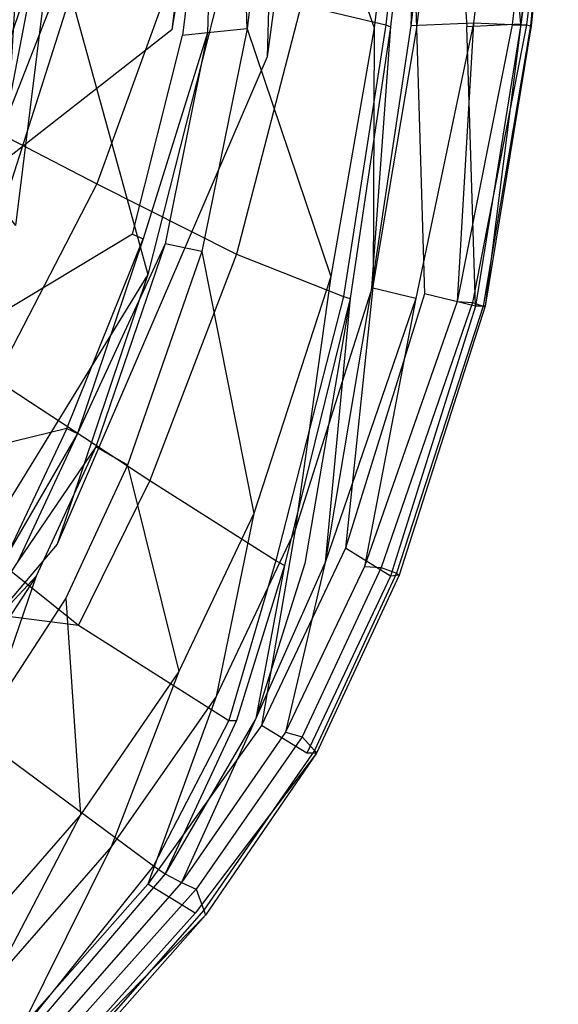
# Model space of a CAD drawing. Extents: x 0 to 0.36, y -0.48 to 0.
# Tile 8 of 25: x 0.303 to 0.359, y -0.422 to -0.32. Entities that reach past the tile are written whole.
import ezdxf

# ---------------------------------------------------------------- set-up
doc = ezdxf.new("R2010")
doc.units = 0
doc.layers.add('L0_VB_BECKEN_0_N_468310____REPL', color=7, linetype='CONTINUOUS')

msp = doc.modelspace()

# ---------------------------------------------------------------- linework, layer by layer
at = {"layer": 'L0_VB_BECKEN_0_N_468310____REPL', "color": 8}
for points, invisible_edges in [([(0.3362, -0.26758, 0.4414), (0.3287, -0.32368, 0.4414), (0.3294, -0.29458, 0.4031), (0.3362, -0.26758, 0.4414)], 14), ([(0.3533, -0.29228, 0.4245), (0.3501, -0.32018, 0.4245), (0.3469, -0.29238, 0.4227), (0.3533, -0.29228, 0.4245)], 14), ([(0.3541, -0.32038, 0.4268), (0.3501, -0.32018, 0.4245), (0.3533, -0.29228, 0.4245), (0.3541, -0.32038, 0.4268)], 14), ([(0.3579, -0.29228, 0.4577), (0.3526, -0.29258, 0.4603), (0.355, -0.32028, 0.4578), (0.3579, -0.29228, 0.4577)], 14), ([(0.3574, -0.29238, 0.4268), (0.3541, -0.32038, 0.4268), (0.3533, -0.29228, 0.4245), (0.3574, -0.29238, 0.4268)], 14), ([(0.3579, -0.29228, 0.4577), (0.355, -0.32028, 0.4578), (0.3589, -0.29238, 0.4535), (0.3579, -0.29228, 0.4577)], 14), ([(0.3221, -0.29308, 0.4524), (0.3047, -0.31388, 0.3948), (0.3188, -0.32088, 0.4523), (0.3221, -0.29308, 0.4524)], 14), ([(0.3221, -0.29308, 0.4524), (0.3188, -0.32088, 0.4523), (0.3232, -0.29328, 0.4566), (0.3221, -0.29308, 0.4524)], 14), ([(0.3232, -0.29328, 0.4566), (0.3188, -0.32088, 0.4523), (0.3199, -0.32148, 0.4565), (0.3232, -0.29328, 0.4566)], 14), ([(0.3225, -0.32118, 0.4595), (0.3232, -0.29328, 0.4566), (0.3199, -0.32148, 0.4565), (0.3225, -0.32118, 0.4595)], 13), ([(0.3266, -0.32078, 0.4603), (0.3258, -0.29308, 0.4596), (0.3225, -0.32118, 0.4595), (0.3266, -0.32078, 0.4603)], 14), ([(0.3232, -0.29328, 0.4566), (0.3225, -0.32118, 0.4595), (0.3258, -0.29308, 0.4596), (0.3232, -0.29328, 0.4566)], 14), ([(0.3299, -0.29268, 0.4603), (0.3258, -0.29308, 0.4596), (0.3266, -0.32078, 0.4603), (0.3299, -0.29268, 0.4603)], 14), ([(0.3398, -0.32068, 0.4603), (0.3299, -0.29268, 0.4603), (0.3266, -0.32078, 0.4603), (0.3398, -0.32068, 0.4603)], 13), ([(0.3299, -0.29268, 0.4603), (0.3398, -0.32068, 0.4603), (0.3431, -0.29258, 0.4603), (0.3299, -0.29268, 0.4603)], 14), ([(0.3441, -0.29238, 0.4193), (0.341, -0.32038, 0.4194), (0.3322, -0.31828, 0.3774), (0.3441, -0.29238, 0.4193)], 14), ([(0.3442, -0.32068, 0.4603), (0.3431, -0.29258, 0.4603), (0.3398, -0.32068, 0.4603), (0.3442, -0.32068, 0.4603)], 13), ([(0.3446, -0.29238, 0.4221), (0.3415, -0.32058, 0.4222), (0.341, -0.32038, 0.4194), (0.3446, -0.29238, 0.4221)], 14), ([(0.3441, -0.29238, 0.4193), (0.3446, -0.29238, 0.4221), (0.341, -0.32038, 0.4194), (0.3441, -0.29238, 0.4193)], 14), ([(0.3446, -0.29238, 0.4221), (0.3436, -0.32048, 0.4228), (0.3415, -0.32058, 0.4222), (0.3446, -0.29238, 0.4221)], 14), ([(0.3431, -0.29258, 0.4603), (0.3442, -0.32068, 0.4603), (0.3475, -0.29258, 0.4603), (0.3431, -0.29258, 0.4603)], 14), ([(0.3469, -0.29238, 0.4227), (0.3436, -0.32048, 0.4228), (0.3446, -0.29238, 0.4221), (0.3469, -0.29238, 0.4227)], 14), ([(0.3501, -0.32018, 0.4245), (0.3436, -0.32048, 0.4228), (0.3469, -0.29238, 0.4227), (0.3501, -0.32018, 0.4245)], 14), ([(0.3494, -0.32058, 0.4603), (0.3475, -0.29258, 0.4603), (0.3442, -0.32068, 0.4603), (0.3494, -0.32058, 0.4603)], 13), ([(0.3475, -0.29258, 0.4603), (0.3494, -0.32058, 0.4603), (0.3526, -0.29258, 0.4603), (0.3475, -0.29258, 0.4603)], 14), ([(0.355, -0.32028, 0.4578), (0.3526, -0.29258, 0.4603), (0.3494, -0.32058, 0.4603), (0.355, -0.32028, 0.4578)], 14), ([(0.3588, -0.29238, 0.4305), (0.3556, -0.32038, 0.4305), (0.3541, -0.32038, 0.4268), (0.3588, -0.29238, 0.4305)], 14), ([(0.3574, -0.29238, 0.4268), (0.3588, -0.29238, 0.4305), (0.3541, -0.32038, 0.4268), (0.3574, -0.29238, 0.4268)], 14), ([(0.3589, -0.29238, 0.4535), (0.355, -0.32028, 0.4578), (0.3561, -0.32048, 0.4535), (0.3589, -0.29238, 0.4535)], 14), ([(0.3589, -0.29238, 0.4498), (0.356, -0.32048, 0.4498), (0.3556, -0.32038, 0.4305), (0.3589, -0.29238, 0.4498)], 14), ([(0.3588, -0.29238, 0.4305), (0.3589, -0.29238, 0.4498), (0.3556, -0.32038, 0.4305), (0.3588, -0.29238, 0.4305)], 14), ([(0.3589, -0.29238, 0.4535), (0.3561, -0.32048, 0.4535), (0.356, -0.32048, 0.4498), (0.3589, -0.29238, 0.4535)], 14), ([(0.3589, -0.29238, 0.4498), (0.3589, -0.29238, 0.4535), (0.356, -0.32048, 0.4498), (0.3589, -0.29238, 0.4498)], 14), ([(0.2832, -0.29458, 0.3301), (0.3083, -0.31718, 0.3654), (0.2743, -0.34628, 0.34), (0.2832, -0.29458, 0.3301)], 14), ([(0.3294, -0.29458, 0.4031), (0.3163, -0.34628, 0.4065), (0.3083, -0.31718, 0.3654), (0.3294, -0.29458, 0.4031)], 14), ([(0.3294, -0.29458, 0.4031), (0.3287, -0.32368, 0.4414), (0.3163, -0.34628, 0.4065), (0.3294, -0.29458, 0.4031)], 14), ([(0.2868, -0.30428, 0.2791), (0.3093, -0.31048, 0.3089), (0.2797, -0.32298, 0.2791), (0.2868, -0.30428, 0.2791)], 14), ([(0.3093, -0.31048, 0.3089), (0.301, -0.33168, 0.3089), (0.2797, -0.32298, 0.2791), (0.3093, -0.31048, 0.3089)], 14), ([(0.3093, -0.31048, 0.3089), (0.3193, -0.31398, 0.3307), (0.301, -0.33168, 0.3089), (0.3093, -0.31048, 0.3089)], 14), ([(0.2979, -0.33388, 0.3839), (0.3047, -0.31388, 0.3948), (0.302, -0.31268, 0.3839), (0.2979, -0.33388, 0.3839)], 14), ([(0.3012, -0.33948, 0.3829), (0.3028, -0.31348, 0.3829), (0.3057, -0.31618, 0.3829), (0.3012, -0.33948, 0.3829)], 14), ([(0.3047, -0.31388, 0.3948), (0.2979, -0.33388, 0.3839), (0.3006, -0.33508, 0.3948), (0.3047, -0.31388, 0.3948)], 13), ([(0.3047, -0.31388, 0.3948), (0.3006, -0.33508, 0.3948), (0.3188, -0.32088, 0.4523), (0.3047, -0.31388, 0.3948)], 14), ([(0.3193, -0.31398, 0.3307), (0.311, -0.33688, 0.3307), (0.301, -0.33168, 0.3089), (0.3193, -0.31398, 0.3307)], 14), ([(0.3193, -0.31398, 0.3307), (0.3322, -0.31828, 0.3774), (0.311, -0.33688, 0.3307), (0.3193, -0.31398, 0.3307)], 14), ([(0.3057, -0.31618, 0.3829), (0.3026, -0.34118, 0.3829), (0.3012, -0.33948, 0.3829), (0.3057, -0.31618, 0.3829)], 13), ([(0.3026, -0.34118, 0.3829), (0.3057, -0.31618, 0.3829), (0.3069, -0.31758, 0.3829), (0.3026, -0.34118, 0.3829)], 14), ([(0.3083, -0.31718, 0.3654), (0.2937, -0.36298, 0.3742), (0.2743, -0.34628, 0.34), (0.3083, -0.31718, 0.3654)], 14), ([(0.3083, -0.31718, 0.3654), (0.3163, -0.34628, 0.4065), (0.2937, -0.36298, 0.3742), (0.3083, -0.31718, 0.3654)], 14), ([(0.3322, -0.31828, 0.3774), (0.3255, -0.34418, 0.3774), (0.311, -0.33688, 0.3307), (0.3322, -0.31828, 0.3774)], 14), ([(0.3322, -0.31828, 0.3774), (0.341, -0.32038, 0.4194), (0.3255, -0.34418, 0.3774), (0.3322, -0.31828, 0.3774)], 14), ([(0.3188, -0.32088, 0.4523), (0.3006, -0.33508, 0.3948), (0.3147, -0.34208, 0.4522), (0.3188, -0.32088, 0.4523)], 14), ([(0.3147, -0.34208, 0.4522), (0.3199, -0.32148, 0.4565), (0.3188, -0.32088, 0.4523), (0.3147, -0.34208, 0.4522)], 14), ([(0.3266, -0.32078, 0.4603), (0.3225, -0.32118, 0.4595), (0.3219, -0.34388, 0.4603), (0.3266, -0.32078, 0.4603)], 14), ([(0.3353, -0.34648, 0.4603), (0.3266, -0.32078, 0.4603), (0.3219, -0.34388, 0.4603), (0.3353, -0.34648, 0.4603)], 13), ([(0.341, -0.32038, 0.4194), (0.3366, -0.34858, 0.4199), (0.3255, -0.34418, 0.3774), (0.341, -0.32038, 0.4194)], 14), ([(0.3266, -0.32078, 0.4603), (0.3353, -0.34648, 0.4603), (0.3398, -0.32068, 0.4603), (0.3266, -0.32078, 0.4603)], 14), ([(0.3397, -0.34728, 0.4603), (0.3398, -0.32068, 0.4603), (0.3353, -0.34648, 0.4603), (0.3397, -0.34728, 0.4603)], 13), ([(0.341, -0.32038, 0.4194), (0.3415, -0.32058, 0.4222), (0.3366, -0.34858, 0.4199), (0.341, -0.32038, 0.4194)], 14), ([(0.3415, -0.32058, 0.4222), (0.3373, -0.34878, 0.4228), (0.3366, -0.34858, 0.4199), (0.3415, -0.32058, 0.4222)], 14), ([(0.3415, -0.32058, 0.4222), (0.3395, -0.34768, 0.4233), (0.3373, -0.34878, 0.4228), (0.3415, -0.32058, 0.4222)], 14), ([(0.3441, -0.34878, 0.4246), (0.3395, -0.34768, 0.4233), (0.3436, -0.32048, 0.4228), (0.3441, -0.34878, 0.4246)], 14), ([(0.3436, -0.32048, 0.4228), (0.3395, -0.34768, 0.4233), (0.3415, -0.32058, 0.4222), (0.3436, -0.32048, 0.4228)], 14), ([(0.3398, -0.32068, 0.4603), (0.3397, -0.34728, 0.4603), (0.3442, -0.32068, 0.4603), (0.3398, -0.32068, 0.4603)], 14), ([(0.345, -0.34828, 0.4603), (0.3442, -0.32068, 0.4603), (0.3397, -0.34728, 0.4603), (0.345, -0.34828, 0.4603)], 13), ([(0.3501, -0.32018, 0.4245), (0.3441, -0.34878, 0.4246), (0.3436, -0.32048, 0.4228), (0.3501, -0.32018, 0.4245)], 14), ([(0.3501, -0.32018, 0.4245), (0.3484, -0.34908, 0.4268), (0.3441, -0.34878, 0.4246), (0.3501, -0.32018, 0.4245)], 14), ([(0.3442, -0.32068, 0.4603), (0.345, -0.34828, 0.4603), (0.3494, -0.32058, 0.4603), (0.3442, -0.32068, 0.4603)], 14), ([(0.3503, -0.34958, 0.4576), (0.3494, -0.32058, 0.4603), (0.345, -0.34828, 0.4603), (0.3503, -0.34958, 0.4576)], 14), ([(0.3541, -0.32038, 0.4268), (0.3484, -0.34908, 0.4268), (0.3501, -0.32018, 0.4245), (0.3541, -0.32038, 0.4268)], 14), ([(0.3556, -0.32038, 0.4305), (0.35, -0.34918, 0.4305), (0.3484, -0.34908, 0.4268), (0.3556, -0.32038, 0.4305)], 14), ([(0.3541, -0.32038, 0.4268), (0.3556, -0.32038, 0.4305), (0.3484, -0.34908, 0.4268), (0.3541, -0.32038, 0.4268)], 14), ([(0.355, -0.32028, 0.4578), (0.3494, -0.32058, 0.4603), (0.3503, -0.34958, 0.4576), (0.355, -0.32028, 0.4578)], 14), ([(0.3556, -0.32038, 0.4305), (0.356, -0.32048, 0.4498), (0.35, -0.34918, 0.4305), (0.3556, -0.32038, 0.4305)], 14), ([(0.356, -0.32048, 0.4498), (0.3511, -0.34958, 0.4498), (0.35, -0.34918, 0.4305), (0.356, -0.32048, 0.4498)], 14), ([(0.355, -0.32028, 0.4578), (0.3503, -0.34958, 0.4576), (0.3513, -0.34958, 0.4534), (0.355, -0.32028, 0.4578)], 14), ([(0.3561, -0.32048, 0.4535), (0.3513, -0.34958, 0.4534), (0.3511, -0.34958, 0.4498), (0.3561, -0.32048, 0.4535)], 14), ([(0.356, -0.32048, 0.4498), (0.3561, -0.32048, 0.4535), (0.3511, -0.34958, 0.4498), (0.356, -0.32048, 0.4498)], 14), ([(0.355, -0.32028, 0.4578), (0.3513, -0.34958, 0.4534), (0.3561, -0.32048, 0.4535), (0.355, -0.32028, 0.4578)], 14), ([(0.3199, -0.32148, 0.4565), (0.3147, -0.34208, 0.4522), (0.3158, -0.34258, 0.4563), (0.3199, -0.32148, 0.4565)], 13), ([(0.3225, -0.32118, 0.4595), (0.3158, -0.34258, 0.4563), (0.3181, -0.34308, 0.4593), (0.3225, -0.32118, 0.4595)], 14), ([(0.3225, -0.32118, 0.4595), (0.3199, -0.32148, 0.4565), (0.3158, -0.34258, 0.4563), (0.3225, -0.32118, 0.4595)], 14), ([(0.3225, -0.32118, 0.4595), (0.3181, -0.34308, 0.4593), (0.3219, -0.34388, 0.4603), (0.3225, -0.32118, 0.4595)], 14), ([(0.3287, -0.32368, 0.4414), (0.3069, -0.37428, 0.4414), (0.3163, -0.34628, 0.4065), (0.3287, -0.32368, 0.4414)], 14), ([(0.301, -0.33168, 0.3089), (0.311, -0.33688, 0.3307), (0.2905, -0.35028, 0.3089), (0.301, -0.33168, 0.3089)], 14), ([(0.3006, -0.33508, 0.3948), (0.2945, -0.35428, 0.3948), (0.3147, -0.34208, 0.4522), (0.3006, -0.33508, 0.3948)], 14), ([(0.311, -0.33688, 0.3307), (0.3005, -0.35718, 0.3307), (0.2905, -0.35028, 0.3089), (0.311, -0.33688, 0.3307)], 14), ([(0.311, -0.33688, 0.3307), (0.3255, -0.34418, 0.3774), (0.3005, -0.35718, 0.3307), (0.311, -0.33688, 0.3307)], 14), ([(0.3147, -0.34208, 0.4522), (0.2945, -0.35428, 0.3948), (0.3079, -0.36228, 0.4518), (0.3147, -0.34208, 0.4522)], 14), ([(0.3079, -0.36228, 0.4518), (0.3158, -0.34258, 0.4563), (0.3147, -0.34208, 0.4522), (0.3079, -0.36228, 0.4518)], 14), ([(0.3158, -0.34258, 0.4563), (0.3079, -0.36228, 0.4518), (0.309, -0.36278, 0.4559), (0.3158, -0.34258, 0.4563)], 13), ([(0.3158, -0.34258, 0.4563), (0.309, -0.36278, 0.4559), (0.3181, -0.34308, 0.4593), (0.3158, -0.34258, 0.4563)], 14), ([(0.3181, -0.34308, 0.4593), (0.309, -0.36278, 0.4559), (0.3109, -0.36418, 0.4592), (0.3181, -0.34308, 0.4593)], 14), ([(0.3181, -0.34308, 0.4593), (0.3109, -0.36418, 0.4592), (0.3142, -0.36608, 0.4603), (0.3181, -0.34308, 0.4593)], 14), ([(0.3219, -0.34388, 0.4603), (0.3181, -0.34308, 0.4593), (0.3142, -0.36608, 0.4603), (0.3219, -0.34388, 0.4603)], 14), ([(0.3255, -0.34418, 0.3774), (0.3165, -0.36768, 0.3775), (0.3005, -0.35718, 0.3307), (0.3255, -0.34418, 0.3774)], 14), ([(0.3273, -0.37108, 0.4603), (0.3219, -0.34388, 0.4603), (0.3142, -0.36608, 0.4603), (0.3273, -0.37108, 0.4603)], 13), ([(0.3255, -0.34418, 0.3774), (0.3366, -0.34858, 0.4199), (0.3165, -0.36768, 0.3775), (0.3255, -0.34418, 0.3774)], 14), ([(0.3219, -0.34388, 0.4603), (0.3273, -0.37108, 0.4603), (0.3353, -0.34648, 0.4603), (0.3219, -0.34388, 0.4603)], 14), ([(0.3163, -0.34628, 0.4065), (0.3069, -0.37428, 0.4414), (0.2873, -0.39348, 0.4065), (0.3163, -0.34628, 0.4065)], 14), ([(0.3163, -0.34628, 0.4065), (0.2873, -0.39348, 0.4065), (0.2937, -0.36298, 0.3742), (0.3163, -0.34628, 0.4065)], 14), ([(0.3316, -0.37278, 0.4603), (0.3353, -0.34648, 0.4603), (0.3273, -0.37108, 0.4603), (0.3316, -0.37278, 0.4603)], 13), ([(0.3353, -0.34648, 0.4603), (0.3316, -0.37278, 0.4603), (0.3397, -0.34728, 0.4603), (0.3353, -0.34648, 0.4603)], 14), ([(0.3368, -0.37468, 0.4603), (0.3397, -0.34728, 0.4603), (0.3316, -0.37278, 0.4603), (0.3368, -0.37468, 0.4603)], 13), ([(0.3397, -0.34728, 0.4603), (0.3368, -0.37468, 0.4603), (0.345, -0.34828, 0.4603), (0.3397, -0.34728, 0.4603)], 14), ([(0.3395, -0.34768, 0.4233), (0.3347, -0.37618, 0.4246), (0.3373, -0.34878, 0.4228), (0.3395, -0.34768, 0.4233)], 14), ([(0.3441, -0.34878, 0.4246), (0.3347, -0.37618, 0.4246), (0.3395, -0.34768, 0.4233), (0.3441, -0.34878, 0.4246)], 14), ([(0.345, -0.34828, 0.4603), (0.3368, -0.37468, 0.4603), (0.3415, -0.37758, 0.4573), (0.345, -0.34828, 0.4603)], 14), ([(0.3503, -0.34958, 0.4576), (0.345, -0.34828, 0.4603), (0.3415, -0.37758, 0.4573), (0.3503, -0.34958, 0.4576)], 14), ([(0.3366, -0.34858, 0.4199), (0.3296, -0.37598, 0.4206), (0.3165, -0.36768, 0.3775), (0.3366, -0.34858, 0.4199)], 14), ([(0.3366, -0.34858, 0.4199), (0.3373, -0.34878, 0.4228), (0.3296, -0.37598, 0.4206), (0.3366, -0.34858, 0.4199)], 14), ([(0.3373, -0.34878, 0.4228), (0.3305, -0.37648, 0.4236), (0.3296, -0.37598, 0.4206), (0.3373, -0.34878, 0.4228)], 14), ([(0.3373, -0.34878, 0.4228), (0.3326, -0.37628, 0.4241), (0.3305, -0.37648, 0.4236), (0.3373, -0.34878, 0.4228)], 14), ([(0.3373, -0.34878, 0.4228), (0.3347, -0.37618, 0.4246), (0.3326, -0.37628, 0.4241), (0.3373, -0.34878, 0.4228)], 14), ([(0.3441, -0.34878, 0.4246), (0.3388, -0.37658, 0.4268), (0.3347, -0.37618, 0.4246), (0.3441, -0.34878, 0.4246)], 14), ([(0.3484, -0.34908, 0.4268), (0.3388, -0.37658, 0.4268), (0.3441, -0.34878, 0.4246), (0.3484, -0.34908, 0.4268)], 14), ([(0.3484, -0.34908, 0.4268), (0.35, -0.34918, 0.4305), (0.3388, -0.37658, 0.4268), (0.3484, -0.34908, 0.4268)], 14), ([(0.35, -0.34918, 0.4305), (0.3405, -0.37668, 0.4305), (0.3388, -0.37658, 0.4268), (0.35, -0.34918, 0.4305)], 14), ([(0.35, -0.34918, 0.4305), (0.3511, -0.34958, 0.4498), (0.3405, -0.37668, 0.4305), (0.35, -0.34918, 0.4305)], 14), ([(0.3511, -0.34958, 0.4498), (0.3421, -0.37728, 0.4498), (0.3405, -0.37668, 0.4305), (0.3511, -0.34958, 0.4498)], 14), ([(0.3503, -0.34958, 0.4576), (0.3415, -0.37758, 0.4573), (0.3424, -0.37748, 0.4535), (0.3503, -0.34958, 0.4576)], 14), ([(0.3513, -0.34958, 0.4534), (0.3424, -0.37748, 0.4535), (0.3421, -0.37728, 0.4498), (0.3513, -0.34958, 0.4534)], 14), ([(0.3511, -0.34958, 0.4498), (0.3513, -0.34958, 0.4534), (0.3421, -0.37728, 0.4498), (0.3511, -0.34958, 0.4498)], 14), ([(0.3513, -0.34958, 0.4534), (0.3503, -0.34958, 0.4576), (0.3424, -0.37748, 0.4535), (0.3513, -0.34958, 0.4534)], 14), ([(0.2945, -0.35428, 0.3948), (0.2884, -0.36698, 0.3948), (0.3079, -0.36228, 0.4518), (0.2945, -0.35428, 0.3948)], 14), ([(0.3005, -0.35718, 0.3307), (0.3165, -0.36768, 0.3775), (0.2924, -0.36928, 0.3307), (0.3005, -0.35718, 0.3307)], 14), ([(0.3079, -0.36228, 0.4518), (0.2884, -0.36698, 0.3948), (0.3017, -0.37538, 0.4512), (0.3079, -0.36228, 0.4518)], 14), ([(0.3079, -0.36228, 0.4518), (0.3017, -0.37538, 0.4512), (0.309, -0.36278, 0.4559), (0.3079, -0.36228, 0.4518)], 14), ([(0.309, -0.36278, 0.4559), (0.3017, -0.37538, 0.4512), (0.3028, -0.37608, 0.4552), (0.309, -0.36278, 0.4559)], 14), ([(0.309, -0.36278, 0.4559), (0.3028, -0.37608, 0.4552), (0.3109, -0.36418, 0.4592), (0.309, -0.36278, 0.4559)], 14), ([(0.3109, -0.36418, 0.4592), (0.3028, -0.37608, 0.4552), (0.3047, -0.37758, 0.4591), (0.3109, -0.36418, 0.4592)], 14), ([(0.3109, -0.36418, 0.4592), (0.3047, -0.37758, 0.4591), (0.3078, -0.37988, 0.4603), (0.3109, -0.36418, 0.4592)], 14), ([(0.3142, -0.36608, 0.4603), (0.3109, -0.36418, 0.4592), (0.3078, -0.37988, 0.4603), (0.3142, -0.36608, 0.4603)], 14), ([(0.3195, -0.38748, 0.4603), (0.3142, -0.36608, 0.4603), (0.3078, -0.37988, 0.4603), (0.3195, -0.38748, 0.4603)], 13), ([(0.3142, -0.36608, 0.4603), (0.3195, -0.38748, 0.4603), (0.3273, -0.37108, 0.4603), (0.3142, -0.36608, 0.4603)], 14), ([(0.3165, -0.36768, 0.3775), (0.3091, -0.38268, 0.3775), (0.2924, -0.36928, 0.3307), (0.3165, -0.36768, 0.3775)], 14), ([(0.3165, -0.36768, 0.3775), (0.3296, -0.37598, 0.4206), (0.3091, -0.38268, 0.3775), (0.3165, -0.36768, 0.3775)], 14), ([(0.2924, -0.36928, 0.3307), (0.3091, -0.38268, 0.3775), (0.2836, -0.37948, 0.3307), (0.2924, -0.36928, 0.3307)], 14), ([(0.3234, -0.39008, 0.4603), (0.3273, -0.37108, 0.4603), (0.3195, -0.38748, 0.4603), (0.3234, -0.39008, 0.4603)], 13), ([(0.3273, -0.37108, 0.4603), (0.3234, -0.39008, 0.4603), (0.3316, -0.37278, 0.4603), (0.3273, -0.37108, 0.4603)], 14), ([(0.3281, -0.39308, 0.4603), (0.3316, -0.37278, 0.4603), (0.3234, -0.39008, 0.4603), (0.3281, -0.39308, 0.4603)], 13), ([(0.3316, -0.37278, 0.4603), (0.3281, -0.39308, 0.4603), (0.3368, -0.37468, 0.4603), (0.3316, -0.37278, 0.4603)], 14), ([(0.3069, -0.37428, 0.4414), (0.2728, -0.41438, 0.4414), (0.2873, -0.39348, 0.4065), (0.3069, -0.37428, 0.4414)], 14), ([(0.3368, -0.37468, 0.4603), (0.3281, -0.39308, 0.4603), (0.3328, -0.39598, 0.4574), (0.3368, -0.37468, 0.4603)], 14), ([(0.3415, -0.37758, 0.4573), (0.3368, -0.37468, 0.4603), (0.3328, -0.39598, 0.4574), (0.3415, -0.37758, 0.4573)], 14), ([(0.3028, -0.37608, 0.4552), (0.2947, -0.38828, 0.4547), (0.3047, -0.37758, 0.4591), (0.3028, -0.37608, 0.4552)], 14), ([(0.3296, -0.37598, 0.4206), (0.3247, -0.39258, 0.421), (0.3091, -0.38268, 0.3775), (0.3296, -0.37598, 0.4206)], 14), ([(0.3296, -0.37598, 0.4206), (0.3305, -0.37648, 0.4236), (0.3247, -0.39258, 0.421), (0.3296, -0.37598, 0.4206)], 14), ([(0.3305, -0.37648, 0.4236), (0.3255, -0.39258, 0.4234), (0.3247, -0.39258, 0.421), (0.3305, -0.37648, 0.4236)], 14), ([(0.3305, -0.37648, 0.4236), (0.3275, -0.39238, 0.4242), (0.3255, -0.39258, 0.4234), (0.3305, -0.37648, 0.4236)], 14), ([(0.3347, -0.37618, 0.4246), (0.3306, -0.39378, 0.4268), (0.3275, -0.39238, 0.4242), (0.3347, -0.37618, 0.4246)], 14), ([(0.3347, -0.37618, 0.4246), (0.3275, -0.39238, 0.4242), (0.3326, -0.37628, 0.4241), (0.3347, -0.37618, 0.4246)], 14), ([(0.3326, -0.37628, 0.4241), (0.3275, -0.39238, 0.4242), (0.3305, -0.37648, 0.4236), (0.3326, -0.37628, 0.4241)], 14), ([(0.3388, -0.37658, 0.4268), (0.3306, -0.39378, 0.4268), (0.3347, -0.37618, 0.4246), (0.3388, -0.37658, 0.4268)], 14), ([(0.3388, -0.37658, 0.4268), (0.3405, -0.37668, 0.4305), (0.3306, -0.39378, 0.4268), (0.3388, -0.37658, 0.4268)], 14), ([(0.3405, -0.37668, 0.4305), (0.3323, -0.39428, 0.4305), (0.3306, -0.39378, 0.4268), (0.3405, -0.37668, 0.4305)], 14), ([(0.3405, -0.37668, 0.4305), (0.3421, -0.37728, 0.4498), (0.3323, -0.39428, 0.4305), (0.3405, -0.37668, 0.4305)], 14), ([(0.3047, -0.37758, 0.4591), (0.2947, -0.38828, 0.4547), (0.2967, -0.38988, 0.4591), (0.3047, -0.37758, 0.4591)], 14), ([(0.2996, -0.39248, 0.4603), (0.3047, -0.37758, 0.4591), (0.2967, -0.38988, 0.4591), (0.2996, -0.39248, 0.4603)], 13), ([(0.3047, -0.37758, 0.4591), (0.2996, -0.39248, 0.4603), (0.3078, -0.37988, 0.4603), (0.3047, -0.37758, 0.4591)], 14), ([(0.3421, -0.37728, 0.4498), (0.3336, -0.39568, 0.4498), (0.3323, -0.39428, 0.4305), (0.3421, -0.37728, 0.4498)], 14), ([(0.3415, -0.37758, 0.4573), (0.3328, -0.39598, 0.4574), (0.3338, -0.39598, 0.4541), (0.3415, -0.37758, 0.4573)], 14), ([(0.3421, -0.37728, 0.4498), (0.3424, -0.37748, 0.4535), (0.3336, -0.39568, 0.4498), (0.3421, -0.37728, 0.4498)], 14), ([(0.3424, -0.37748, 0.4535), (0.3338, -0.39598, 0.4541), (0.3336, -0.39568, 0.4498), (0.3424, -0.37748, 0.4535)], 14), ([(0.3424, -0.37748, 0.4535), (0.3415, -0.37758, 0.4573), (0.3338, -0.39598, 0.4541), (0.3424, -0.37748, 0.4535)], 14), ([(0.2836, -0.37948, 0.3307), (0.3091, -0.38268, 0.3775), (0.3003, -0.39538, 0.3775), (0.2836, -0.37948, 0.3307)], 14), ([(0.3093, -0.40238, 0.4603), (0.3078, -0.37988, 0.4603), (0.2996, -0.39248, 0.4603), (0.3093, -0.40238, 0.4603)], 13), ([(0.3078, -0.37988, 0.4603), (0.3093, -0.40238, 0.4603), (0.3195, -0.38748, 0.4603), (0.3078, -0.37988, 0.4603)], 14), ([(0.3091, -0.38268, 0.3775), (0.3247, -0.39258, 0.421), (0.3003, -0.39538, 0.3775), (0.3091, -0.38268, 0.3775)], 14), ([(0.3125, -0.40568, 0.4603), (0.3195, -0.38748, 0.4603), (0.3093, -0.40238, 0.4603), (0.3125, -0.40568, 0.4603)], 13), ([(0.3195, -0.38748, 0.4603), (0.3125, -0.40568, 0.4603), (0.3234, -0.39008, 0.4603), (0.3195, -0.38748, 0.4603)], 14), ([(0.3163, -0.40958, 0.4603), (0.3234, -0.39008, 0.4603), (0.3125, -0.40568, 0.4603), (0.3163, -0.40958, 0.4603)], 13), ([(0.3234, -0.39008, 0.4603), (0.3163, -0.40958, 0.4603), (0.3281, -0.39308, 0.4603), (0.3234, -0.39008, 0.4603)], 14), ([(0.2996, -0.39248, 0.4603), (0.2976, -0.41578, 0.4603), (0.3093, -0.40238, 0.4603), (0.2996, -0.39248, 0.4603)], 14), ([(0.3275, -0.39238, 0.4242), (0.3198, -0.40938, 0.4268), (0.3181, -0.40848, 0.4242), (0.3275, -0.39238, 0.4242)], 14), ([(0.3275, -0.39238, 0.4242), (0.3181, -0.40848, 0.4242), (0.3255, -0.39258, 0.4234), (0.3275, -0.39238, 0.4242)], 14), ([(0.3306, -0.39378, 0.4268), (0.3198, -0.40938, 0.4268), (0.3275, -0.39238, 0.4242), (0.3306, -0.39378, 0.4268)], 14), ([(0.3247, -0.39258, 0.421), (0.3169, -0.40768, 0.4212), (0.3003, -0.39538, 0.3775), (0.3247, -0.39258, 0.421)], 14), ([(0.3281, -0.39308, 0.4603), (0.3163, -0.40958, 0.4603), (0.3212, -0.41258, 0.4575), (0.3281, -0.39308, 0.4603)], 14), ([(0.3255, -0.39258, 0.4234), (0.3181, -0.40848, 0.4242), (0.3169, -0.40768, 0.4212), (0.3255, -0.39258, 0.4234)], 14), ([(0.3247, -0.39258, 0.421), (0.3255, -0.39258, 0.4234), (0.3169, -0.40768, 0.4212), (0.3247, -0.39258, 0.421)], 14), ([(0.3328, -0.39598, 0.4574), (0.3281, -0.39308, 0.4603), (0.3212, -0.41258, 0.4575), (0.3328, -0.39598, 0.4574)], 14), ([(0.3306, -0.39378, 0.4268), (0.3323, -0.39428, 0.4305), (0.3198, -0.40938, 0.4268), (0.3306, -0.39378, 0.4268)], 14), ([(0.3323, -0.39428, 0.4305), (0.3213, -0.41008, 0.4305), (0.3198, -0.40938, 0.4268), (0.3323, -0.39428, 0.4305)], 14), ([(0.3323, -0.39428, 0.4305), (0.3336, -0.39568, 0.4498), (0.3213, -0.41008, 0.4305), (0.3323, -0.39428, 0.4305)], 14), ([(0.3003, -0.39538, 0.3775), (0.3169, -0.40768, 0.4212), (0.2883, -0.40858, 0.3775), (0.3003, -0.39538, 0.3775)], 14), ([(0.3338, -0.39598, 0.4541), (0.3212, -0.41258, 0.4575), (0.3223, -0.41278, 0.4545), (0.3338, -0.39598, 0.4541)], 14), ([(0.3338, -0.39598, 0.4541), (0.3328, -0.39598, 0.4574), (0.3212, -0.41258, 0.4575), (0.3338, -0.39598, 0.4541)], 14), ([(0.3336, -0.39568, 0.4498), (0.3221, -0.41228, 0.4498), (0.3213, -0.41008, 0.4305), (0.3336, -0.39568, 0.4498)], 14), ([(0.3336, -0.39568, 0.4498), (0.3338, -0.39598, 0.4541), (0.3221, -0.41228, 0.4498), (0.3336, -0.39568, 0.4498)], 14), ([(0.3338, -0.39598, 0.4541), (0.3223, -0.41278, 0.4545), (0.3221, -0.41228, 0.4498), (0.3338, -0.39598, 0.4541)], 14), ([(0.3002, -0.41978, 0.4603), (0.3093, -0.40238, 0.4603), (0.2976, -0.41578, 0.4603), (0.3002, -0.41978, 0.4603)], 13), ([(0.3093, -0.40238, 0.4603), (0.3002, -0.41978, 0.4603), (0.3125, -0.40568, 0.4603), (0.3093, -0.40238, 0.4603)], 14), ([(0.3032, -0.42438, 0.4603), (0.3125, -0.40568, 0.4603), (0.3002, -0.41978, 0.4603), (0.3032, -0.42438, 0.4603)], 13), ([(0.3125, -0.40568, 0.4603), (0.3032, -0.42438, 0.4603), (0.3163, -0.40958, 0.4603), (0.3125, -0.40568, 0.4603)], 14), ([(0.3169, -0.40768, 0.4212), (0.3034, -0.42448, 0.4212), (0.2883, -0.40858, 0.3775), (0.3169, -0.40768, 0.4212)], 14), ([(0.3169, -0.40768, 0.4212), (0.3181, -0.40848, 0.4242), (0.3034, -0.42448, 0.4212), (0.3169, -0.40768, 0.4212)], 14), ([(0.3034, -0.42448, 0.4212), (0.2866, -0.43818, 0.4212), (0.2883, -0.40858, 0.3775), (0.3034, -0.42448, 0.4212)], 14), ([(0.3181, -0.40848, 0.4242), (0.3035, -0.42558, 0.4236), (0.3034, -0.42448, 0.4212), (0.3181, -0.40848, 0.4242)], 14), ([(0.3181, -0.40848, 0.4242), (0.3198, -0.40938, 0.4268), (0.3035, -0.42558, 0.4236), (0.3181, -0.40848, 0.4242)], 14), ([(0.3163, -0.40958, 0.4603), (0.3032, -0.42438, 0.4603), (0.3074, -0.42798, 0.4579), (0.3163, -0.40958, 0.4603)], 14), ([(0.3198, -0.40938, 0.4268), (0.3051, -0.42618, 0.4268), (0.3035, -0.42558, 0.4236), (0.3198, -0.40938, 0.4268)], 14), ([(0.3198, -0.40938, 0.4268), (0.3213, -0.41008, 0.4305), (0.3051, -0.42618, 0.4268), (0.3198, -0.40938, 0.4268)], 14), ([(0.3212, -0.41258, 0.4575), (0.3163, -0.40958, 0.4603), (0.3074, -0.42798, 0.4579), (0.3212, -0.41258, 0.4575)], 14), ([(0.3213, -0.41008, 0.4305), (0.3062, -0.42698, 0.4305), (0.3051, -0.42618, 0.4268), (0.3213, -0.41008, 0.4305)], 14), ([(0.3213, -0.41008, 0.4305), (0.3221, -0.41228, 0.4498), (0.3062, -0.42698, 0.4305), (0.3213, -0.41008, 0.4305)], 14), ([(0.3221, -0.41228, 0.4498), (0.3075, -0.42888, 0.4498), (0.3062, -0.42698, 0.4305), (0.3221, -0.41228, 0.4498)], 14), ([(0.3212, -0.41258, 0.4575), (0.3074, -0.42798, 0.4579), (0.3223, -0.41278, 0.4545), (0.3212, -0.41258, 0.4575)], 14), ([(0.3223, -0.41278, 0.4545), (0.3074, -0.42798, 0.4579), (0.3077, -0.42928, 0.4541), (0.3223, -0.41278, 0.4545)], 14), ([(0.3221, -0.41228, 0.4498), (0.3223, -0.41278, 0.4545), (0.3075, -0.42888, 0.4498), (0.3221, -0.41228, 0.4498)], 14), ([(0.3223, -0.41278, 0.4545), (0.3077, -0.42928, 0.4541), (0.3075, -0.42888, 0.4498), (0.3223, -0.41278, 0.4545)], 14), ([(0.3002, -0.41978, 0.4603), (0.2882, -0.43718, 0.4603), (0.3032, -0.42438, 0.4603), (0.3002, -0.41978, 0.4603)], 14)]:
    msp.add_3dface(points, dxfattribs=dict(at, invisible_edges=invisible_edges))

doc.saveas('drawing.dxf')
